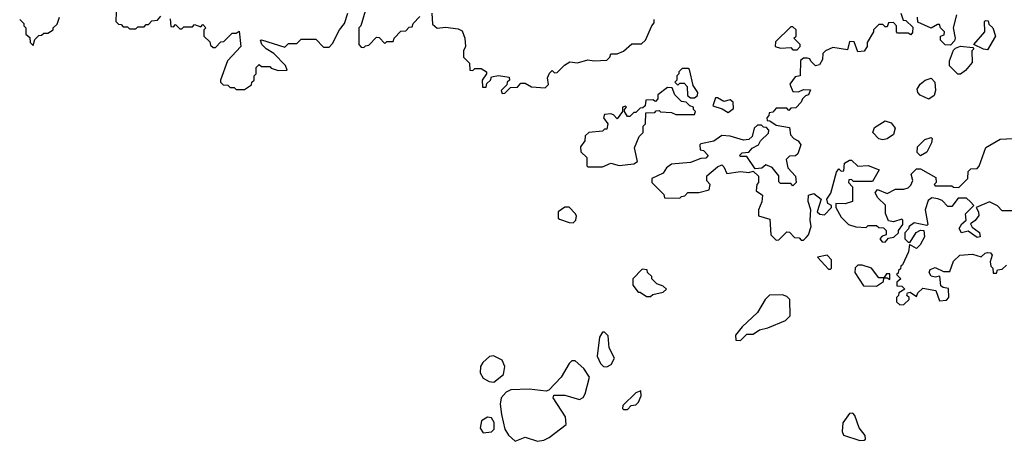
# Model space of a CAD drawing. Extents: x 2206940 to 2356632, y 511582 to 673215.
# Tile 192 of 228: x 2323190 to 2327895, y 611118 to 613134. Entities that reach past the tile are written whole.
import ezdxf

# ---------------------------------------------------------------- set-up
doc = ezdxf.new("R2010")
doc.units = 0

msp = doc.modelspace()

# ---------------------------------------------------------------- linework, layer by layer
at = {"layer": '0CON10XD'}
for points in [[(2323652.5, 613215), (2323650, 613125), (2323661.7, 613111.7), (2323675, 613110), (2323685, 613100), (2323705, 613100), (2323715, 613090), (2323745, 613090), (2323755, 613100), (2323785, 613100), (2323795, 613110), (2323805, 613110), (2323821.7, 613128.3), (2323848.3, 613131.7), (2323865, 613150)], [(2323908.3, 613138.3), (2323911.7, 613101.7), (2323925, 613100), (2323935, 613110), (2323955, 613090), (2323965, 613090), (2323975, 613100), (2324015, 613100), (2324025, 613110), (2324055, 613100), (2324065, 613110), (2324080, 613095), (2324070, 613085), (2324070, 613055), (2324098.3, 613028.3), (2324101.7, 613011.7), (2324115, 613000), (2324125, 613000), (2324151.7, 613028.3), (2324165, 613030), (2324205, 613070), (2324225, 613070), (2324238.3, 613078.3), (2324247.5, 613005), (2324183, 612937), (2324150, 612845), (2324150, 612835), (2324161.7, 612821.7), (2324185, 612820), (2324195, 612810), (2324215, 612810), (2324225, 612800), (2324265, 612800), (2324298.3, 612821.7), (2324300, 612835), (2324310, 612845), (2324310, 612865), (2324320, 612875), (2324320, 612905), (2324335, 612920), (2324345, 612910), (2324385, 612910), (2324391.7, 612901.7), (2324425, 612890), (2324468.3, 612891.7), (2324460, 612915), (2324405, 612972.5), (2324367.5, 612995), (2324347.5, 613015), (2324340, 613035), (2324345, 613037.5), (2324457.5, 613002.5), (2324475, 613020), (2324515, 613020), (2324535, 613040), (2324605, 613040), (2324641.7, 613001.7), (2324668.3, 613001.7), (2324685, 613020), (2324717.5, 613085), (2324742.5, 613115), (2324757.5, 613165)], [(2324845, 613190), (2324820, 613105), (2324810, 613095), (2324810, 613015), (2324821.7, 613001.7), (2324835, 613000), (2324841.7, 613008.3), (2324858.3, 613011.7), (2324895, 613050), (2324908.3, 613048.3), (2324935, 613020), (2324945, 613030), (2324975, 613030), (2324980, 613045), (2325011.7, 613078.3), (2325035, 613080), (2325051.7, 613098.3), (2325065, 613100), (2325070, 613115), (2325101.7, 613148.3)], [(2325160, 613165), (2325163, 613113), (2325185, 613092.5), (2325225, 613097.5), (2325285, 613090), (2325305, 613080), (2325316.7, 613045), (2325320, 613005), (2325310, 612985), (2325310, 612955), (2325340, 612925), (2325341.7, 612891.7), (2325355, 612890), (2325365, 612900), (2325395, 612900), (2325420, 612885), (2325420, 612875), (2325400, 612845), (2325401.7, 612811.7), (2325418.3, 612811.7), (2325421.7, 612828.3), (2325440, 612845), (2325445, 612860), (2325477.5, 612867.5), (2325528.3, 612858.3), (2325530, 612845), (2325520, 612835), (2325518.3, 612821.7), (2325490, 612795), (2325495, 612780), (2325508.3, 612781.7), (2325535, 612810), (2325568.3, 612811.7), (2325585, 612830), (2325605, 612830), (2325635, 612812.5), (2325701.7, 612808.3), (2325717, 612823), (2325712.5, 612855), (2325721.7, 612878.3), (2325735, 612890), (2325745, 612880), (2325758.3, 612881.7), (2325793.6, 612916.4), (2325818.3, 612931.7), (2325855, 612927.5), (2325905, 612942.5), (2325935, 612937.5), (2325995, 612940), (2326010, 612955), (2326015, 612970), (2326045, 612970), (2326075, 612982.5), (2326115, 613017.5), (2326161.7, 613018.3), (2326180, 613035)], [(2327400, 613165), (2327411.7, 613131.7), (2327425, 613130), (2327457.5, 613097.5), (2327457, 613073), (2327448.3, 613061.7), (2327435, 613070), (2327385, 613070), (2327380, 613075), (2327380, 613105), (2327365, 613120), (2327341.7, 613118.3), (2327335, 613100), (2327325, 613100), (2327315, 613110), (2327295, 613110), (2327270, 613085), (2327270, 613075), (2327240, 613025), (2327240, 613005), (2327225, 612982.5), (2327195, 612980), (2327178.3, 613028.3), (2327155, 613030), (2327145, 612990), (2327075, 613000), (2327040, 612985), (2327028.3, 612971.7), (2327027, 612943), (2327011.7, 612918.3), (2326992.5, 612912.5), (2326970, 612935), (2326966.4, 612946.4), (2326955, 612950), (2326935, 612950), (2326921.7, 612938.3), (2326920, 612865), (2326895, 612860), (2326870, 612825), (2326885, 612790), (2326911.7, 612788.3), (2326935, 612800), (2326968.3, 612798.3), (2326960, 612775), (2326945, 612770), (2326930, 612755), (2326925, 612740), (2326898.3, 612711.7), (2326875, 612710), (2326865, 612700), (2326855, 612710), (2326805, 612710), (2326788.3, 612691.7), (2326771.7, 612688.3), (2326770, 612675), (2326760, 612665), (2326761.7, 612651.7), (2326775, 612650), (2326805, 612630), (2326868.3, 612618.3), (2326873, 612583), (2326890, 612565), (2326910, 612555), (2326922.5, 612535), (2326908.3, 612491.7), (2326897, 612483), (2326868.3, 612481.7), (2326852.5, 612465), (2326860, 612425), (2326897.5, 612385), (2326900, 612355), (2326885, 612340), (2326875, 612350), (2326825, 612350), (2326818.3, 612358.3), (2326817, 612387), (2326785, 612427.5), (2326755, 612440), (2326737, 612423), (2326705, 612420), (2326665, 612480), (2326635, 612480), (2326630, 612485), (2326643, 612497), (2326675, 612500), (2326690.7, 612519.3), (2326720, 612535), (2326730, 612555), (2326768.3, 612591.7), (2326770, 612605), (2326758.3, 612618.3), (2326745, 612620), (2326735, 612630), (2326715, 612630), (2326700, 612615), (2326690, 612575), (2326675, 612560), (2326648.3, 612558.3), (2326585, 612577.5), (2326545, 612580), (2326507, 612553), (2326445, 612540), (2326440, 612535), (2326441.7, 612511.7), (2326458.3, 612508.3), (2326480, 612485), (2326468.3, 612471.7), (2326445, 612470), (2326395, 612450), (2326305, 612442.5), (2326280, 612425), (2326265, 612400), (2326210, 612375), (2326210, 612355), (2326268.3, 612298.3), (2326271.7, 612281.7), (2326345, 612280), (2326351.7, 612288.3), (2326368.3, 612291.7), (2326382.5, 612307.5), (2326435, 612307.5), (2326485, 612320), (2326490, 612345), (2326473, 612363), (2326473, 612387), (2326525, 612430), (2326545, 612440), (2326555, 612430)], [(2327667, 613157), (2327650, 613095), (2327660, 613045), (2327657, 613033), (2327638.3, 613011.7), (2327613, 613013), (2327590, 613035), (2327590, 613055), (2327608.3, 613061.7), (2327610, 613075), (2327590, 613095), (2327585, 613110), (2327575, 613110), (2327545, 613092.5), (2327481.7, 613121.7), (2327480, 613145)], [(2323190, 613135), (2323210, 613115), (2323210, 613105), (2323220, 613095), (2323220, 613065), (2323238.3, 613048.3), (2323240, 613025), (2323255, 613010)], [(2323255, 613010), (2323261.7, 613038.3), (2323281.7, 613058.3), (2323295, 613060), (2323305, 613070), (2323325, 613070), (2323350, 613085), (2323350, 613095), (2323368.3, 613111.7), (2323380, 613145)], [(2326180, 613035), (2326210, 613105), (2326221.7, 613118.3), (2326222.5, 613135)], [(2327815, 612990), (2327795, 612992.5), (2327750, 613015), (2327802.5, 613075), (2327800, 613125), (2327805, 613130), (2327818.3, 613128.3), (2327821.7, 613111.7), (2327840, 613095), (2327852.5, 613055), (2327815, 612990)], [(2326905, 612990), (2326920, 613005), (2326920, 613015), (2326890, 613045), (2326900, 613055), (2326900, 613085), (2326885, 613100), (2326875, 613100), (2326801.7, 613028.3), (2326800, 613005), (2326825, 612997.5), (2326875, 613000), (2326885, 612990), (2326905, 612990)], [(2327685, 612872.5), (2327672.5, 612872.5), (2327633, 612913), (2327633, 612937), (2327652.5, 612987.5), (2327661.7, 612998.3), (2327685, 613007.5), (2327745, 613000), (2327750, 612995), (2327740, 612985), (2327741.7, 612928.3), (2327709.3, 612890.7), (2327685, 612872.5)], [(2326415, 612760), (2326428.3, 612771.7), (2326430, 612785), (2326408.3, 612818.3), (2326390, 612895), (2326385, 612900), (2326355, 612900), (2326340, 612885), (2326340, 612875), (2326330, 612865), (2326330, 612845), (2326320, 612835), (2326335, 612820), (2326345, 612830), (2326365, 612830), (2326380, 612815), (2326381.7, 612771.7), (2326395, 612760), (2326415, 612760)], [(2327535, 612753.3), (2327492.7, 612772.7), (2327481.2, 612785), (2327479.3, 612800.7), (2327493.3, 612825), (2327516.2, 612843.8), (2327545, 612853.3), (2327563.3, 612835), (2327566.7, 612795), (2327559.2, 612770.8), (2327535, 612753.3)], [(2325975, 612430), (2326015, 612447.5), (2326055, 612436.7), (2326125, 612443.8), (2326142.5, 612455), (2326128.3, 612521.7), (2326150, 612575), (2326170, 612595), (2326170, 612625), (2326180, 612635), (2326181.7, 612688.3), (2326225, 612690), (2326231.7, 612698.3), (2326245, 612700), (2326252.5, 612692.5), (2326305, 612690), (2326325, 612680), (2326415, 612680), (2326420, 612695), (2326410, 612705), (2326410, 612715), (2326391.7, 612721.7), (2326375, 612740), (2326351.7, 612741.7), (2326320, 612775), (2326308.3, 612808.3), (2326285, 612810), (2326240, 612775), (2326240, 612755), (2326228.3, 612741.7), (2326215, 612750), (2326181.7, 612748.3), (2326178.3, 612721.7), (2326168.3, 612711.7), (2326155, 612710), (2326135, 612690), (2326125, 612690), (2326105, 612670), (2326095, 612670), (2326080, 612695), (2326080, 612705), (2326090, 612715), (2326085, 612720), (2326070, 612715), (2326070, 612695), (2326045, 612660), (2326028.3, 612678.3), (2326015, 612683.3), (2325985, 612680), (2325980, 612665), (2326000, 612635), (2325995, 612610), (2325985, 612610), (2325975, 612600), (2325910, 612595), (2325891.7, 612578.3), (2325890, 612555), (2325870, 612525), (2325871.7, 612501.7), (2325900, 612475), (2325900, 612435), (2325905, 612430), (2325975, 612430)], [(2326575, 612690), (2326601.7, 612708.3), (2326599.3, 612739.3), (2326585, 612750), (2326555, 612742.5), (2326525, 612760), (2326515, 612760), (2326501.7, 612721.7), (2326547, 612707), (2326575, 612690)], [(2327315, 612558.8), (2327295, 612563.8), (2327266.7, 612595), (2327275, 612617.5), (2327325, 612650), (2327355, 612641.2), (2327373.8, 612615), (2327366, 612584), (2327335, 612563.3), (2327315, 612558.8)], [(2326555, 612430), (2326568.3, 612398.3), (2326635, 612407.5), (2326675, 612402.5), (2326695, 612410), (2326720, 612385), (2326720, 612355), (2326712.5, 612345), (2326710, 612315), (2326740, 612295), (2326737, 612263), (2326720, 612225), (2326720, 612195), (2326775, 612180), (2326780, 612105), (2326805, 612080), (2326818.3, 612081.7), (2326855, 612120), (2326868.3, 612118.3), (2326891.7, 612091.7), (2326915, 612090), (2326925, 612080), (2326935, 612080), (2326948.3, 612091.7), (2326960, 612105), (2326972.5, 612145), (2326967.5, 612175), (2326970, 612225), (2326957.5, 612265), (2326960, 612295), (2326985, 612302.5), (2327020, 612275), (2327000, 612215), (2327013, 612203), (2327035, 612200), (2327070, 612235), (2327070, 612245), (2327052.5, 612255), (2327047.5, 612275), (2327066.4, 612303.6), (2327092.5, 612405), (2327105, 612420), (2327115, 612410), (2327128.3, 612411.7), (2327131.7, 612448.3), (2327155, 612462.5), (2327165, 612462.5), (2327195, 612433.3), (2327245, 612436.7), (2327297.5, 612415), (2327265, 612360), (2327175, 612360), (2327165, 612370), (2327151.7, 612368.3), (2327150, 612355), (2327170, 612335), (2327170, 612265), (2327135, 612253.3), (2327090, 612255), (2327090, 612235), (2327115, 612190), (2327150, 612155), (2327185, 612143.3), (2327235, 612140), (2327245, 612150), (2327285, 612150), (2327295, 612140), (2327318.3, 612138.3), (2327330, 612125), (2327330, 612105), (2327311.7, 612098.3), (2327300, 612085), (2327311.7, 612071.7), (2327325, 612070), (2327341.7, 612088.3), (2327367, 612093), (2327390, 612115), (2327390, 612125), (2327410, 612155), (2327410, 612175), (2327405, 612180), (2327365, 612167.5), (2327341.7, 612171.7), (2327327, 612207), (2327327, 612247), (2327291.2, 612281.2), (2327277.5, 612305), (2327288.3, 612321.7), (2327335, 612302.5), (2327375, 612322.5), (2327415, 612322.5), (2327435, 612330), (2327448.3, 612341.7), (2327457.5, 612365), (2327450, 612395), (2327475, 612420), (2327495, 612420), (2327568.3, 612378.3), (2327570, 612355), (2327560, 612345), (2327565, 612340), (2327645, 612340), (2327653, 612333), (2327678.3, 612331.7), (2327720, 612375), (2327721.7, 612408.3), (2327735, 612420), (2327765, 612422.5), (2327775, 612432.5), (2327807, 612523), (2327875, 612562.5), (2327935, 612566.2)], [(2327495, 612482.5), (2327478.3, 612498.3), (2327480, 612525), (2327515, 612560), (2327545, 612570), (2327550, 612565), (2327547.5, 612545), (2327525, 612500), (2327495, 612482.5)], [(2327935, 612220), (2327885, 612220), (2327863, 612243), (2327825, 612262.5), (2327760, 612235), (2327771.2, 612215), (2327773.3, 612196.7), (2327756.4, 612173.6), (2327733, 612157), (2327741.7, 612141.7), (2327776.4, 612116.4), (2327780, 612095), (2327765, 612092.5), (2327721.7, 612121.7), (2327690, 612115), (2327678.8, 612135), (2327692.5, 612157.5), (2327712.5, 612175), (2327710, 612205), (2327750, 612245), (2327733, 612263), (2327715, 612280), (2327675, 612280), (2327645, 612240), (2327625, 612240), (2327598.3, 612268.3), (2327577, 612277), (2327548.3, 612281.7), (2327530.7, 612269.3), (2327516.7, 612225), (2327530, 612155), (2327525, 612150), (2327465, 612162.5), (2327440, 612145), (2327437, 612133), (2327420, 612115), (2327420, 612085), (2327435, 612070), (2327445, 612070), (2327473.6, 612116.4), (2327495, 612127.5), (2327510, 612125), (2327513.3, 612095), (2327493, 612057), (2327475, 612040), (2327441.7, 612058.3), (2327437, 612023), (2327408.3, 611961.7), (2327400, 611955), (2327398.3, 611941.7), (2327390, 611935), (2327388.3, 611921.7), (2327380, 611915), (2327400, 611895), (2327381.7, 611878.3), (2327381.7, 611861.7), (2327405, 611860), (2327420, 611845), (2327391.7, 611828.3), (2327390, 611815), (2327380, 611805), (2327380, 611785), (2327395, 611770), (2327415, 611772.5)], [(2325835, 612162.5), (2325847.5, 612175), (2325850, 612195), (2325845, 612207.5), (2325815, 612237.5), (2325795, 612237.5), (2325762.5, 612215), (2325762.5, 612185), (2325769.3, 612179.3), (2325815, 612163.3), (2325835, 612162.5)], [(2327065, 611940), (2327070, 611945), (2327070, 611985), (2327048.3, 612008.3), (2327001.7, 611998.3), (2327055, 611940), (2327065, 611940)], [(2327415, 611772.5), (2327440, 611795), (2327440, 611805), (2327430, 611815), (2327431.7, 611828.3), (2327445, 611830), (2327475, 611810), (2327481.7, 611828.3), (2327505, 611850), (2327568.3, 611838.3), (2327585, 611790), (2327618.3, 611791.7), (2327630, 611805), (2327628.3, 611848.3), (2327603, 611853), (2327591.7, 611861.7), (2327587.5, 611907.5), (2327565, 611902.5), (2327545, 611907.5), (2327536.7, 611925), (2327541.2, 611938.8), (2327565, 611948.8), (2327605, 611930), (2327635, 611930), (2327651.7, 611978.3), (2327683, 612007), (2327743, 612013), (2327785, 612000), (2327803, 612017), (2327815, 612020), (2327828.3, 612018.3), (2327837, 612007), (2327827.5, 611975), (2327830, 611955), (2327840, 611945), (2327841.7, 611921.7), (2327858.3, 611921.7), (2327861.7, 611938.3), (2327885, 611940), (2327905, 611960)], [(2326205, 611810), (2326215, 611820), (2326265, 611830), (2326280, 611845), (2326265, 611860), (2326235, 611870), (2326210, 611895), (2326210, 611905), (2326190, 611925), (2326188.3, 611938.3), (2326165, 611940), (2326120, 611895), (2326120, 611865), (2326145, 611830), (2326155, 611830), (2326185, 611810), (2326205, 611810)], [(2327285, 611860), (2327318.3, 611881.7), (2327320, 611900), (2327335, 611900), (2327348.3, 611891.7), (2327348.3, 611918.3), (2327331.7, 611918.3), (2327320, 611900), (2327295, 611900), (2327260, 611945), (2327215, 611960), (2327195, 611960), (2327183, 611947), (2327180, 611925), (2327221.7, 611861.7), (2327285, 611860)], [(2326635, 611600), (2326665, 611630), (2326695, 611630), (2326725, 611650), (2326765, 611660), (2326850, 611695), (2326871.7, 611718.3), (2326870, 611795), (2326855, 611810), (2326835, 611817.5), (2326773.6, 611816.4), (2326752.5, 611795), (2326716.4, 611733.6), (2326642.5, 611665), (2326610, 611625), (2326611.7, 611601.7), (2326635, 611600)], [(2325995, 611473.8), (2326016.7, 611485), (2326032.5, 611515), (2326007.5, 611565), (2326001.7, 611621.7), (2325985, 611640), (2325975, 611640), (2325960, 611615), (2325950, 611525), (2325965, 611490), (2325980, 611475), (2325995, 611473.8)], [(2325455, 611400), (2325502.5, 611437.5), (2325508.8, 611475), (2325495.9, 611505.9), (2325453.8, 611526.2), (2325435, 611522.5), (2325402.5, 611495), (2325392.5, 611475), (2325390, 611445), (2325405, 611420), (2325433, 611403), (2325455, 611400)], [(2325665, 611117.5), (2325695, 611122.5), (2325720, 611135), (2325801.7, 611198.3), (2325797.5, 611235), (2325740, 611325), (2325741.7, 611338.3), (2325795, 611337.5), (2325865, 611317.5), (2325883, 611327), (2325892.5, 611345), (2325913.3, 611425), (2325885.9, 611465.9), (2325845, 611502.5), (2325828.3, 611501.7), (2325815, 611490), (2325777.5, 611425), (2325718.3, 611361.7), (2325705, 611357.5), (2325625, 611366.7), (2325537, 611363), (2325515, 611352.5), (2325490, 611325), (2325486.7, 611295), (2325492.5, 611245), (2325507.5, 611175), (2325525, 611147.5), (2325558.3, 611118.3), (2325605, 611136.7), (2325665, 611117.5)], [(2326095, 611270), (2326111.7, 611288.3), (2326135, 611292.5), (2326147.5, 611305), (2326160, 611335), (2326158.3, 611358.3), (2326135, 611350), (2326071.7, 611288.3), (2326070, 611275), (2326075, 611270), (2326095, 611270)], [(2325405, 611157.5), (2325445, 611162.5), (2325457.5, 611175), (2325457, 611207), (2325445, 611230), (2325425, 611232.5), (2325397.5, 611215), (2325390.7, 611180.7), (2325405, 611157.5)], [(2327205, 611121.2), (2327225, 611122.5), (2327231.7, 611128.3), (2327230, 611145), (2327202.1, 611182.1), (2327180.7, 611240.7), (2327171.7, 611251.7), (2327155, 611250), (2327123.6, 611206.4), (2327120, 611165), (2327126.4, 611146.4), (2327205, 611121.2)]]:
    msp.add_lwpolyline(points, dxfattribs=at)

doc.saveas('drawing.dxf')
